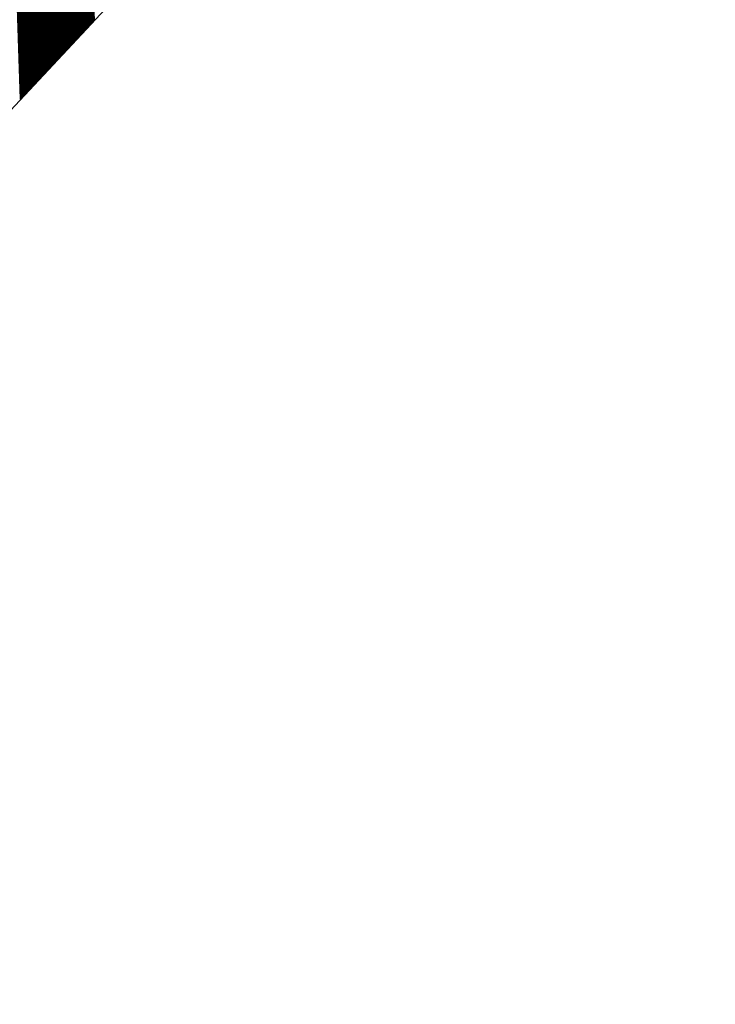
# Model space of a CAD drawing. Extents: x 0 to 1135, y 0 to 420.
# Tile 67 of 77: x 1083.175 to 1083.757, y 211.143 to 211.967. Entities that reach past the tile are written whole.
import ezdxf

# ---------------------------------------------------------------- set-up
doc = ezdxf.new("R2010")
doc.units = 0
doc.header["$LTSCALE"] = 2
doc.header["$MEASUREMENT"] = 0
doc.linetypes.add('AUSGEZOGEN', pattern=[0])
doc.layers.get('0').update_dxf_attribs({"color": 8, "linetype": 'AUSGEZOGEN'})
doc.layers.add('FBRTOP', color=8, linetype='AUSGEZOGEN')
doc.layers.add('SIGNATUR', color=8, linetype='AUSGEZOGEN')

# ---------------------------------------------------------------- blocks, each defined once
blk = doc.blocks.new('*X26')
at = {"color": 0}
for p, q in [((88.139, 257.9307), (89.0542, 258.8459)), ((88.1404, 257.9307), (89.0542, 258.8445)), ((88.1418, 257.9307), (89.0542, 258.8431)), ((88.1432, 257.9307), (89.0542, 258.8417)), ((88.1446, 257.9307), (89.0542, 258.8403)), ((88.146, 257.9307), (89.0542, 258.8389)), ((88.1474, 257.9307), (89.0542, 258.8375)), ((88.1489, 257.9307), (89.0542, 258.836)), ((88.1503, 257.9307), (89.0542, 258.8346)), ((88.1517, 257.9307), (89.0542, 258.8332)), ((88.1531, 257.9307), (89.0542, 258.8318)), ((88.1545, 257.9307), (89.0542, 258.8304)), ((88.1559, 257.9307), (89.0542, 258.829)), ((88.1573, 257.9307), (89.0542, 258.8276)), ((88.1588, 257.9307), (89.0542, 258.8261)), ((88.1602, 257.9307), (89.0542, 258.8247)), ((88.1616, 257.9307), (89.0542, 258.8233)), ((88.163, 257.9307), (89.0542, 258.8219)), ((88.1644, 257.9307), (89.0542, 258.8205)), ((88.1658, 257.9307), (89.0542, 258.8191)), ((88.1672, 257.9307), (89.0542, 258.8177)), ((88.1687, 257.9307), (89.0542, 258.8163)), ((88.1701, 257.9307), (89.0542, 258.8148)), ((88.1715, 257.9307), (89.0542, 258.8134)), ((88.1729, 257.9307), (89.0542, 258.812)), ((88.1743, 257.9307), (89.0542, 258.8106)), ((88.1757, 257.9307), (89.0542, 258.8092)), ((88.1771, 257.9307), (89.0542, 258.8078)), ((88.1786, 257.9307), (89.0542, 258.8064)), ((88.18, 257.9307), (89.0542, 258.8049)), ((88.1814, 257.9307), (89.0542, 258.8035)), ((88.1828, 257.9307), (89.0542, 258.8021)), ((88.1842, 257.9307), (89.0542, 258.8007)), ((88.1856, 257.9307), (89.0542, 258.7993)), ((88.187, 257.9307), (89.0542, 258.7979)), ((88.1885, 257.9307), (89.0542, 258.7965)), ((88.1899, 257.9307), (89.0542, 258.795)), ((88.1913, 257.9307), (89.0542, 258.7936)), ((88.1927, 257.9307), (89.0542, 258.7922)), ((88.1941, 257.9307), (89.0542, 258.7908)), ((88.1955, 257.9307), (89.0542, 258.7894)), ((88.1969, 257.9307), (89.0542, 258.788)), ((88.1984, 257.9307), (89.0542, 258.7866)), ((88.1998, 257.9307), (89.0542, 258.7851)), ((88.2012, 257.9307), (89.0542, 258.7837)), ((88.2026, 257.9307), (89.0542, 258.7823)), ((88.204, 257.9307), (89.0542, 258.7809)), ((88.2054, 257.9307), (89.0542, 258.7795)), ((88.2068, 257.9307), (89.0542, 258.7781)), ((88.2083, 257.9307), (89.0542, 258.7767)), ((88.2097, 257.9307), (89.0542, 258.7752)), ((88.2111, 257.9307), (89.0542, 258.7738)), ((88.2125, 257.9307), (89.0542, 258.7724)), ((88.2139, 257.9307), (89.0542, 258.771)), ((88.2153, 257.9307), (89.0542, 258.7696)), ((88.2167, 257.9307), (89.0542, 258.7682)), ((88.2182, 257.9307), (89.0542, 258.7668)), ((88.2196, 257.9307), (89.0542, 258.7653)), ((88.221, 257.9307), (89.0542, 258.7639)), ((88.2224, 257.9307), (89.0542, 258.7625)), ((88.2238, 257.9307), (89.0542, 258.7611)), ((88.2252, 257.9307), (89.0542, 258.7597)), ((88.2266, 257.9307), (89.0542, 258.7583)), ((88.2281, 257.9307), (89.0542, 258.7569)), ((88.2295, 257.9307), (89.0542, 258.7554)), ((88.2309, 257.9307), (89.0542, 258.754)), ((88.2323, 257.9307), (89.0542, 258.7526)), ((88.2337, 257.9307), (89.0542, 258.7512)), ((88.2351, 257.9307), (89.0542, 258.7498)), ((88.2365, 257.9307), (89.0542, 258.7484)), ((88.238, 257.9307), (89.0542, 258.747)), ((88.2394, 257.9307), (89.0542, 258.7455)), ((88.2408, 257.9307), (89.0542, 258.7441)), ((88.2422, 257.9307), (89.0542, 258.7427)), ((88.2436, 257.9307), (89.0542, 258.7413)), ((88.245, 257.9307), (89.0542, 258.7399)), ((88.2464, 257.9307), (89.0542, 258.7385)), ((88.2479, 257.9307), (89.0542, 258.7371)), ((88.2493, 257.9307), (89.0542, 258.7356)), ((88.2507, 257.9307), (89.0542, 258.7342)), ((88.2521, 257.9307), (89.0542, 258.7328))]:
    blk.add_line(p, q, dxfattribs=at)
blk = doc.blocks.new('SGMAST')
at = {"color": 0}
blk.add_lwpolyline([(-1.0001, -0.9994), (1.0004, -0.9994), (1.0004, 1.0003), (-1.0001, 1.0003)], close=True, dxfattribs=at)
blk.add_blockref('*X26', (-88.0539, -258.93), dxfattribs=at)

msp = doc.modelspace()

# ---------------------------------------------------------------- linework, layer by layer
at = {"layer": 'FBRTOP'}
for points in [[(661.14269, 179.10888, 0.000001), (685.94424, 183.76948, 0.000098)], [(499.4883, 151.30523, 0.000004), (556.36471, 151.36999, 0.000067)], [(700.60692, 186.53184, -0.000002), (715.00045, 189.24357, -0.000023), (729.20912, 191.91975, -0.000019), (746.04937, 195.09012, -0.003046), (758.19487, 197.29963, -0.001835), (778.38916, 200.77005, -0.001761), (792.75714, 203.13295, -0.001618), (808.40641, 205.59805, -0.001558), (824.2534, 207.99122, -0.002937), (832.6702, 209.18501, -0.002359), (841.11203, 210.29127, 0.001751), (852.48778, 211.76793, 0.001051), (869.84, 214.11933, 0.001274), (884.14895, 216.12614, 0.002508), (897.80983, 218.14752, 0.001818), (916.6342, 221.09958, 0.001623), (931.31658, 223.50571, 0.000181), (932.74542, 223.74516, 0.000846)]]:
    msp.add_lwpolyline(points, format="xyb", dxfattribs=at)

# ---------------------------------------------------------------- block references
at = {"layer": 'SIGNATUR', "xscale": 0.7999999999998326, "yscale": 0.8000000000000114, "zscale": 0.8, "rotation": 46.91646537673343}
msp.add_blockref('SGMAST', (1082.54534, 212.39635), dxfattribs=at)

doc.saveas('drawing.dxf')
